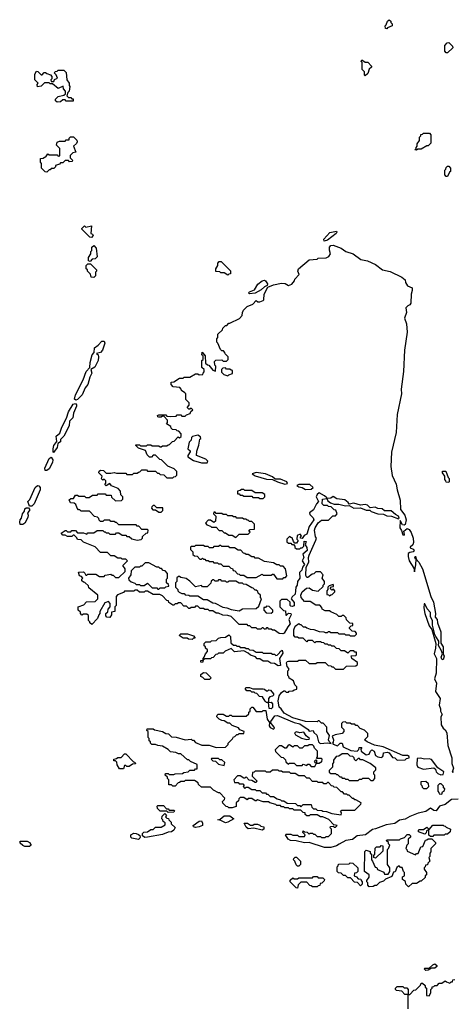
# Model space of a CAD drawing. Extents: x 2776963 to 2884430, y 684484 to 829250.
# Tile 93 of 256: x 2858469 to 2862255, y 761175 to 769770. Entities that reach past the tile are written whole.
import ezdxf

# ---------------------------------------------------------------- set-up
doc = ezdxf.new("R2010")
doc.units = 0

msp = doc.modelspace()

# ---------------------------------------------------------------- linework, layer by layer
at = {"layer": '0CON20XD'}
for points in [[(2861675, 769690), (2861661.7, 769691.7), (2861660, 769715), (2861670, 769725), (2861681.7, 769758.3), (2861695, 769770), (2861708.3, 769758.3), (2861710, 769745), (2861720, 769735), (2861720, 769715), (2861681.7, 769698.3), (2861675, 769690)], [(2862205, 769480), (2862191.7, 769481.7), (2862180, 769495), (2862180, 769545), (2862201.7, 769568.3), (2862215, 769570), (2862248.3, 769538.3), (2862250, 769525), (2862205, 769480)], [(2861485, 769280), (2861480, 769285), (2861480, 769315), (2861460, 769335), (2861460, 769395), (2861450, 769405), (2861455, 769420), (2861485, 769400), (2861508.3, 769398.3), (2861540, 769365), (2861540, 769355), (2861521.7, 769338.3), (2861508.3, 769301.7), (2861485, 769280)], [(2858795, 769050), (2858781.7, 769061.7), (2858780, 769075), (2858805, 769100), (2858855, 769110), (2858868.3, 769121.7), (2858870, 769145), (2858850, 769165), (2858848.3, 769188.3), (2858805, 769170), (2858755, 769210), (2858735, 769210), (2858725, 769220), (2858685, 769220), (2858655, 769190), (2858623, 769183), (2858620, 769205), (2858630, 769215), (2858600, 769245), (2858600, 769295), (2858615, 769320), (2858628.3, 769318.3), (2858655, 769290), (2858665, 769290), (2858681.7, 769308.3), (2858695, 769310), (2858705, 769300), (2858738.3, 769288.3), (2858750, 769275), (2858750, 769255), (2858740, 769245), (2858745, 769230), (2858768.3, 769231.7), (2858771.7, 769248.3), (2858800, 769260), (2858788.3, 769288.3), (2858770, 769305), (2858781.7, 769318.3), (2858795, 769320), (2858805, 769330), (2858855, 769330), (2858875, 769310), (2858880, 769245), (2858900, 769215), (2858900, 769195), (2858906.2, 769186.2), (2858900, 769145), (2858890, 769135), (2858880, 769105), (2858895, 769090), (2858915, 769090), (2858925, 769080), (2858935, 769080), (2858936.7, 769065), (2858935, 769060), (2858875, 769060), (2858865, 769070), (2858845, 769070), (2858825, 769052.5), (2858795, 769050)], [(2861935, 768630), (2861920, 768635), (2861930, 768645), (2861930, 768655), (2861940, 768665), (2861940, 768685), (2861960, 768715), (2861960, 768745), (2861970, 768755), (2861971.7, 768768.3), (2861985, 768770), (2861995, 768780), (2862048.3, 768778.3), (2862060, 768765), (2862058.3, 768691.7), (2862035, 768670), (2862025, 768670), (2861975, 768640), (2861945, 768640), (2861935, 768630)], [(2858705, 768440), (2858691.7, 768441.7), (2858660, 768475), (2858660, 768515), (2858650, 768525), (2858651.7, 768558.3), (2858675, 768560), (2858685, 768570), (2858698.3, 768571.7), (2858715, 768600), (2858725, 768590), (2858795, 768590), (2858805, 768580), (2858818.3, 768581.7), (2858820, 768645), (2858790, 768675), (2858795, 768700), (2858815, 768710), (2858865, 768710), (2858875, 768720), (2858900, 768720), (2858900, 768735), (2858911.7, 768748.3), (2858938.3, 768748.3), (2858968.3, 768718.3), (2858970, 768705), (2858965, 768690), (2858940, 768665), (2858960, 768615), (2858931.7, 768608.3), (2858910, 768585), (2858910, 768565), (2858930, 768545), (2858928.3, 768531.7), (2858905, 768530), (2858895, 768540), (2858865, 768540), (2858845, 768520), (2858825, 768520), (2858815, 768510), (2858781.7, 768498.3), (2858780, 768485), (2858768.3, 768471.7), (2858745, 768470), (2858735, 768460), (2858725, 768460), (2858705, 768440)], [(2862205, 768400), (2862191.7, 768401.7), (2862180, 768415), (2862180, 768455), (2862190, 768465), (2862191.7, 768478.3), (2862205, 768490), (2862215, 768490), (2862230, 768475), (2862230, 768445), (2862221.7, 768438.3), (2862205, 768400)], [(2859095, 767870), (2859081.7, 767871.7), (2859011.7, 767941.7), (2859011.7, 767948.3), (2859035, 767970), (2859045, 767960), (2859095, 767970), (2859090, 767905), (2859105, 767897.5), (2859110, 767885), (2859095, 767870)], [(2861126.4, 767836.4), (2861124.2, 767854.2), (2861176.8, 767913.2), (2861235, 767922.5), (2861238.8, 767915), (2861231.2, 767905), (2861155, 767844.5), (2861126.4, 767836.4)], [(2860875.7, 764785), (2860874, 764755), (2860848.3, 764731.7), (2860840, 764715), (2860865, 764682.5), (2860865, 764654.2), (2860847.5, 764647.5), (2860835, 764650), (2860830, 764655), (2860830, 764685), (2860805, 764710), (2860755, 764710), (2860740, 764695), (2860740, 764645), (2860771.7, 764611.7), (2860788.3, 764608.3), (2860791.7, 764571.7), (2860798.3, 764571.7), (2860815, 764590), (2860835, 764586.2), (2860838.8, 764575), (2860817.5, 764535), (2860829.2, 764495), (2860808.9, 764471.1), (2860777.5, 764415), (2860765, 764410), (2860735, 764412.5), (2860695, 764440), (2860675, 764440), (2860665, 764450), (2860645, 764450), (2860635, 764460), (2860625, 764460), (2860615, 764450), (2860605, 764450), (2860595, 764460), (2860585, 764460), (2860575, 764450), (2860545, 764450), (2860535, 764460), (2860495, 764460), (2860478.3, 764478.3), (2860465, 764480), (2860455, 764490), (2860385, 764490), (2860315, 764560), (2860285, 764570), (2860243, 764573), (2860205, 764590), (2860185, 764590), (2860155, 764610), (2860125, 764610), (2860115, 764620), (2860085, 764620), (2860075, 764630), (2860045, 764630), (2860025, 764650), (2860005, 764650), (2859995, 764640), (2859965, 764640), (2859955, 764630), (2859945, 764630), (2859925, 764650), (2859901.7, 764651.7), (2859875, 764680), (2859855, 764680), (2859845, 764670), (2859825, 764670), (2859815, 764660), (2859805, 764660), (2859771.7, 764681.7), (2859768.3, 764698.3), (2859755, 764700), (2859715, 764740), (2859691.7, 764751.7), (2859633.6, 764753.6), (2859585, 764780), (2859565, 764780), (2859555, 764772.5), (2859515, 764772.5), (2859495, 764790), (2859475, 764790), (2859465, 764780), (2859385, 764780), (2859375, 764770), (2859321.7, 764748.3), (2859310, 764735), (2859310, 764655), (2859300, 764645), (2859300, 764605), (2859271.7, 764598.3), (2859270, 764575), (2859255, 764552.5), (2859230, 764555), (2859220, 764565), (2859220, 764585), (2859238.3, 764601.7), (2859240, 764625), (2859260, 764645), (2859260, 764675), (2859245, 764690), (2859211.7, 764678.3), (2859170, 764605), (2859170, 764585), (2859160, 764575), (2859148.3, 764541.7), (2859098.3, 764491.7), (2859080, 764505), (2859080, 764515), (2859070, 764525), (2859068.3, 764568.3), (2859055, 764580), (2859025, 764580), (2859011.7, 764571.7), (2859000, 764585), (2858998.3, 764598.3), (2858980, 764615), (2858980, 764645), (2859028.3, 764661.7), (2859053, 764687), (2859128.3, 764691.7), (2859150, 764715), (2859150, 764745), (2859071.7, 764811.7), (2859068.3, 764828.3), (2859038.3, 764858.3), (2859025, 764860), (2859011.7, 764871.7), (2859010, 764885), (2859020, 764895), (2859008.3, 764908.3), (2858990, 764915), (2858981.7, 764948.3), (2859025, 764950), (2859038.3, 764938.3), (2859045, 764920), (2859055, 764920), (2859065, 764930), (2859135, 764930), (2859165, 764910), (2859205, 764910), (2859215, 764920), (2859265, 764930), (2859275, 764920), (2859285, 764920), (2859305, 764900), (2859335, 764900), (2859388.3, 764951.7), (2859390, 764975), (2859370, 765005), (2859410, 765045), (2859395, 765060), (2859365, 765060), (2859355, 765070), (2859325, 765070), (2859295, 765090), (2859265, 765090), (2859235, 765120), (2859175, 765120), (2859128.3, 765168.3), (2859025, 765210), (2859005, 765230), (2858975, 765232.5), (2858968.3, 765248.3), (2858945, 765270), (2858935, 765270), (2858925, 765260), (2858885, 765260), (2858865, 765270), (2858845, 765270), (2858831.7, 765288.3), (2858865, 765310), (2858875, 765310), (2858885, 765300), (2858915, 765300), (2858925, 765310), (2858955, 765310), (2858975, 765290), (2859025, 765290), (2859055, 765280), (2859065, 765290), (2859115, 765290), (2859145, 765310), (2859195, 765310), (2859205, 765300), (2859215, 765300), (2859225, 765290), (2859245, 765290), (2859255, 765280), (2859305, 765280), (2859315, 765290), (2859335, 765290), (2859365, 765270), (2859395, 765270), (2859405, 765260), (2859425, 765260), (2859448.3, 765238.3), (2859495, 765227.5), (2859528.3, 765231.7), (2859540, 765245), (2859541.7, 765258.3), (2859571.7, 765288.3), (2859588.3, 765291.7), (2859590, 765315), (2859585, 765320), (2859535, 765320), (2859508.3, 765348.3), (2859495, 765350), (2859485, 765360), (2859335, 765360), (2859315, 765380), (2859305, 765380), (2859295, 765390), (2859265, 765390), (2859255, 765400), (2859205, 765400), (2859195, 765390), (2859175, 765390), (2859161.7, 765401.7), (2859160, 765415), (2859148.3, 765428.3), (2859121.7, 765431.7), (2859078.3, 765478.3), (2859005, 765480), (2858995, 765490), (2858981.7, 765491.7), (2858970, 765505), (2858958.3, 765538.3), (2858945, 765550), (2858911.7, 765551.7), (2858901.7, 765578.3), (2858915, 765590), (2858938.3, 765591.7), (2858955, 765620), (2858975, 765620), (2858985, 765610), (2859035, 765610), (2859045, 765600), (2859075, 765600), (2859105, 765620), (2859145, 765620), (2859155, 765630), (2859215, 765630), (2859225, 765620), (2859268.3, 765618.3), (2859271.7, 765601.7), (2859305, 765570), (2859358.3, 765571.7), (2859370, 765585), (2859370, 765605), (2859351.7, 765621.7), (2859350, 765655), (2859328.3, 765678.3), (2859271.7, 765701.7), (2859255, 765720), (2859225, 765700), (2859211.7, 765711.7), (2859220, 765725), (2859220, 765745), (2859205, 765760), (2859195, 765750), (2859181.7, 765761.7), (2859190, 765785), (2859160, 765815), (2859161.7, 765828.3), (2859175, 765837.5), (2859200, 765835), (2859225, 765810), (2859265, 765810), (2859295, 765817.5), (2859315, 765810), (2859395, 765810), (2859405, 765800), (2859455, 765800), (2859465, 765810), (2859495, 765810), (2859505, 765820), (2859518.3, 765821.7), (2859535, 765840), (2859575, 765840), (2859585, 765830), (2859655, 765830), (2859671.7, 765811.7), (2859685, 765810), (2859695, 765800), (2859728.3, 765798.3), (2859755, 765770), (2859805, 765770), (2859815, 765780), (2859828.3, 765781.7), (2859840, 765795), (2859840, 765825), (2859818.3, 765848.3), (2859761.7, 765871.7), (2859708.3, 765928.3), (2859691.7, 765931.7), (2859655, 765970), (2859635, 765970), (2859618.3, 765951.7), (2859601.7, 765951.7), (2859581.7, 765971.7), (2859568.3, 766008.3), (2859505, 766030), (2859480, 766055), (2859485, 766060), (2859515, 766060), (2859525, 766050), (2859575, 766050), (2859585, 766060), (2859615, 766060), (2859625, 766050), (2859685, 766050), (2859695, 766040), (2859705, 766040), (2859715, 766050), (2859755, 766050), (2859765, 766060), (2859778.3, 766061.7), (2859801.7, 766088.3), (2859818.3, 766091.7), (2859851.7, 766128.3), (2859865, 766120), (2859878.3, 766131.7), (2859880, 766155), (2859858.3, 766178.3), (2859845, 766180), (2859835, 766190), (2859801.7, 766191.7), (2859790, 766205), (2859788.3, 766218.3), (2859751.7, 766241.7), (2859760, 766255), (2859760, 766275), (2859728.3, 766308.3), (2859715, 766310), (2859705, 766300), (2859685, 766300), (2859673.6, 766303.6), (2859672.5, 766315), (2859685, 766320), (2859745, 766320), (2859755, 766310), (2859785, 766307.5), (2859835, 766310), (2859845, 766320), (2859875, 766320), (2859885, 766310), (2859915, 766310), (2859925, 766320), (2859958.3, 766331.7), (2859961.7, 766348.3), (2859980, 766365), (2859965, 766380), (2859955, 766370), (2859945, 766370), (2859930, 766385), (2859950, 766405), (2859950, 766425), (2859920, 766455), (2859920, 766505), (2859911.7, 766511.7), (2859881.7, 766531.7), (2859880, 766545), (2859868.3, 766558.3), (2859810, 766565), (2859790, 766585), (2859790, 766605), (2859815, 766610), (2859865, 766640), (2859895, 766640), (2859905, 766650), (2859955, 766650), (2860005, 766680), (2860025, 766680), (2860035, 766670), (2860068.3, 766671.7), (2860070, 766685), (2860080, 766695), (2860080, 766715), (2860060, 766735), (2860060, 766795), (2860070, 766805), (2860070, 766835), (2860060, 766845), (2860062.5, 766867.5), (2860087.5, 766835), (2860091.7, 766771.7), (2860107.5, 766757.5), (2860120, 766755), (2860155, 766710), (2860178.3, 766701.7), (2860180, 766745), (2860173, 766753), (2860170, 766785), (2860181.7, 766798.3), (2860235, 766800), (2860245, 766790), (2860275, 766790), (2860290, 766805), (2860288.3, 766828.3), (2860261.7, 766851.7), (2860260, 766865), (2860248.3, 766878.3), (2860235, 766880), (2860221.7, 766891.7), (2860200, 766945), (2860190, 766955), (2860190, 766985), (2860200, 766995), (2860200, 767025), (2860238.3, 767061.7), (2860241.7, 767078.3), (2860265, 767100), (2860278.3, 767101.7), (2860295, 767120), (2860305, 767120), (2860388.3, 767161.7), (2860412.5, 767187.5), (2860413.8, 767215), (2860423.3, 767235), (2860455, 767266.2), (2860503.6, 767286.4), (2860535, 767317.5), (2860548.3, 767308.3), (2860565, 767307.5), (2860595, 767320), (2860600, 767325), (2860603.3, 767375), (2860636.2, 767433.8), (2860685, 767455.7), (2860755, 767470), (2860787, 767467), (2860815, 767450), (2860845, 767460), (2860868.3, 767491.7), (2860870, 767505), (2860910, 767545), (2860897.5, 767575), (2860903.8, 767595), (2860996, 767674), (2861065, 767680), (2861075, 767687.5), (2861145, 767690), (2861168.3, 767701.7), (2861182.5, 767725), (2861173, 767757), (2861174, 767785), (2861185, 767798), (2861205, 767801.4), (2861275, 767774.2), (2861315.6, 767745.6), (2861379.2, 767725), (2861447, 767677), (2861505, 767665.4), (2861575, 767632), (2861636.4, 767586.4), (2861705, 767572.5), (2861805, 767523.3), (2861835, 767500), (2861836.7, 767475), (2861856, 767446), (2861895, 767430), (2861895.7, 767405), (2861885.8, 767375), (2861884.2, 767295.8), (2861875, 767280), (2861857.5, 767272.5), (2861840, 767255), (2861847.5, 767215), (2861827.5, 767165), (2861846.7, 767115), (2861852, 767042), (2861828.1, 766885), (2861819.1, 766699.1), (2861800.5, 766545), (2861802.5, 766505), (2861765.4, 766325), (2861755.5, 766165), (2861716.4, 765995), (2861710.2, 765870.2), (2861720.5, 765790.5), (2861755.3, 765715.3), (2861763.5, 765665), (2861790.4, 765575), (2861794.2, 765495), (2861830.6, 765445), (2861844.4, 765405), (2861835.8, 765364.2), (2861825, 765357.5), (2861810.7, 765360.7), (2861791.7, 765398.3), (2861786.7, 765335), (2861801.7, 765311.7), (2861815, 765272.5), (2861825, 765270), (2861830, 765275), (2861822.5, 765305), (2861850.8, 765329.2), (2861870.7, 765320.7), (2861885.9, 765294.1)], [(2859085, 767660), (2859070, 767665), (2859070, 767695), (2859090, 767725), (2859090, 767745), (2859100, 767755), (2859100, 767785), (2859115, 767800), (2859136.7, 767775), (2859145, 767700), (2859126.7, 767683.3), (2859101.7, 767678.3), (2859085, 767660)], [(2859115, 767520), (2859091.7, 767521.7), (2859088.3, 767548.3), (2859060, 767575), (2859060, 767585), (2859050, 767595), (2859050, 767625), (2859065, 767640), (2859088.3, 767638.3), (2859140, 767585), (2859140, 767575), (2859130, 767565), (2859130, 767535), (2859115, 767520)], [(2860285, 767540), (2860255, 767560), (2860225, 767560), (2860215, 767570), (2860181.7, 767571.7), (2860180, 767595), (2860200, 767625), (2860200, 767645), (2860211.7, 767658.3), (2860228.3, 767658.3), (2860308.3, 767578.3), (2860308.3, 767551.7), (2860295, 767550), (2860285, 767540)], [(2860475, 767376.7), (2860466.7, 767385), (2860474.2, 767395), (2860518.6, 767411.4), (2860547.9, 767462.1), (2860585, 767490.5), (2860605, 767495.5), (2860615, 767490), (2860632, 767465), (2860629.3, 767450.7), (2860605, 767438.8), (2860578.3, 767411.7), (2860525, 767384), (2860475, 767376.7)], [(2858958.3, 766448.3), (2858948.3, 766458.3), (2858956, 766494), (2859023.3, 766625), (2859050.5, 766699.5), (2859080, 766735), (2859083, 766777), (2859102.5, 766845), (2859120, 766865), (2859122.5, 766905), (2859155, 766927.5), (2859185, 766964), (2859205, 766964.3), (2859213.3, 766945), (2859192.2, 766885), (2859175, 766865.8), (2859140, 766855), (2859153.6, 766843.6), (2859158.3, 766828.3), (2859155.4, 766795), (2859125, 766735.8), (2859090, 766715), (2859098.8, 766685), (2859081.3, 766648.7), (2859063.3, 766585), (2859040.5, 766555), (2859015, 766494.3), (2858975, 766453.8), (2858958.3, 766448.3)], [(2860285, 766660), (2860295, 766670), (2860328.3, 766681.7), (2860328.3, 766708.3), (2860315, 766710), (2860305, 766720), (2860275, 766720), (2860265, 766730), (2860241.7, 766728.3), (2860230, 766715), (2860231.7, 766691.7), (2860251.7, 766671.7), (2860285, 766660)], [(2858765, 765992.5), (2858760, 765995), (2858760, 766025), (2858766.1, 766053.9), (2858793, 766087), (2858787.5, 766135), (2858820.7, 766159.3), (2858836.8, 766213.2), (2858877.7, 766292.3), (2858894.1, 766345.9), (2858935, 766412.5), (2858955, 766420), (2858965, 766407.5), (2858965.5, 766395), (2858939.5, 766335), (2858931.8, 766295), (2858903.3, 766266.7), (2858899.6, 766225), (2858855.3, 766134.7), (2858825.8, 766105), (2858825, 766084), (2858800.7, 766069.3), (2858795.8, 766035), (2858765, 765992.5)], [(2860055, 765901.2), (2860105, 765902.5), (2860112.5, 765915), (2860094.1, 765934.1), (2860013.3, 765965), (2860014.3, 766004.3), (2860033.3, 766055), (2860043, 766107), (2860050, 766115), (2860048.3, 766128.3), (2860025, 766142.5), (2859977.5, 766132.5), (2859967.5, 766122.5), (2859965, 766100), (2859947.5, 766082.5), (2859937.5, 766025), (2859957.5, 766005), (2859957, 765997), (2859936.2, 765965), (2859936.2, 765955), (2859985, 765921.2), (2860055, 765901.2)], [(2858705, 765834.3), (2858692.5, 765835), (2858688, 765855), (2858725, 765940), (2858745, 765950), (2858757.9, 765927.9), (2858754.5, 765905), (2858725, 765849.2), (2858705, 765834.3)], [(2862215, 765730), (2862191.7, 765731.7), (2862190, 765745), (2862180, 765755), (2862180, 765785), (2862160, 765815), (2862161.7, 765828.3), (2862188.3, 765828.3), (2862210, 765775), (2862220, 765765), (2862220, 765735), (2862215, 765730)], [(2860785, 765714), (2860808.3, 765721.7), (2860802.5, 765735), (2860745, 765758.8), (2860698.3, 765758.3), (2860675, 765780), (2860616.4, 765806.4), (2860535, 765816.2), (2860500, 765805), (2860525, 765786.7), (2860625, 765758.8), (2860677, 765757), (2860720, 765735), (2860785, 765714)], [(2858553.6, 765523.6), (2858540, 765565), (2858558.3, 765581.7), (2858604, 765685), (2858625, 765704), (2858635, 765702), (2858647.5, 765685), (2858647.3, 765665), (2858594.3, 765545), (2858575, 765524.4), (2858553.6, 765523.6)], [(2860595, 765590), (2860610, 765605), (2860610, 765625), (2860585, 765640), (2860525, 765640), (2860495, 765660), (2860435, 765660), (2860425, 765670), (2860405, 765670), (2860395, 765660), (2860370, 765655), (2860371.7, 765631.7), (2860385, 765630), (2860395, 765620), (2860415, 765620), (2860425, 765610), (2860495, 765610), (2860505, 765600), (2860555, 765600), (2860565, 765590), (2860595, 765590)], [(2860965, 765670), (2861015, 765672.5), (2861030, 765685), (2861001.7, 765711.7), (2860905, 765712.5), (2860890, 765705), (2860905, 765692.5), (2860935, 765687.5), (2860965, 765670)], [(2861185, 762544.3), (2861130, 762545), (2860995, 762587.5), (2860955, 762583.1), (2860883, 762603), (2860832.5, 762605), (2860812, 762615), (2860790, 762655), (2860795, 762660), (2860835, 762660), (2860855, 762652.5), (2860895, 762650), (2860905, 762640), (2860955, 762640), (2860960, 762655), (2860940, 762675), (2860945, 762690), (2860955, 762680), (2860978.3, 762678.3), (2860995, 762660), (2861005, 762670), (2861025, 762670), (2861035, 762660), (2861045, 762660), (2861065, 762640), (2861095, 762640), (2861105, 762630), (2861135, 762630), (2861145, 762640), (2861165, 762640), (2861190, 762665), (2861190, 762705), (2861180, 762715), (2861181.7, 762728.3), (2861205, 762730), (2861215, 762720), (2861225, 762720), (2861240, 762735), (2861211.7, 762741.7), (2861168.3, 762788.3), (2861115, 762810), (2861095, 762810), (2861065, 762830), (2861005, 762830), (2860995, 762820), (2860975, 762820), (2860961.7, 762831.7), (2860960, 762845), (2860945, 762850), (2860925, 762870), (2860865, 762870), (2860855, 762880), (2860825, 762880), (2860815, 762890), (2860785, 762890), (2860775, 762900), (2860755, 762900), (2860745, 762910), (2860715, 762910), (2860705, 762920), (2860653, 762933), (2860641.7, 762941.7), (2860595, 762942.5), (2860545, 762960), (2860535, 762950), (2860525, 762950), (2860495, 762970), (2860465, 762970), (2860455, 762960), (2860425, 762980), (2860395, 762980), (2860381.7, 762968.3), (2860378.3, 762951.7), (2860360, 762935), (2860358.3, 762901.7), (2860325, 762890), (2860295, 762890), (2860285, 762900), (2860271.7, 762901.7), (2860241.7, 762931.7), (2860240, 762945), (2860258.3, 762961.7), (2860260, 762975), (2860215, 763020), (2860205, 763020), (2860160, 763045), (2860135, 763070), (2860055, 763070), (2860030, 763095), (2860028.3, 763108.3), (2859995, 763130), (2859915, 763130), (2859905, 763120), (2859875, 763120), (2859865, 763110), (2859851.7, 763108.3), (2859825, 763080), (2859805, 763080), (2859795, 763090), (2859771.7, 763091.7), (2859770, 763135), (2859760, 763145), (2859758.3, 763158.3), (2859740, 763175), (2859741.7, 763188.3), (2859765, 763190), (2859775, 763180), (2859815, 763180), (2859825, 763187.5), (2859891.7, 763188.3), (2859903, 763197), (2859940, 763205), (2859955, 763220), (2859995, 763220), (2860005, 763230), (2860018.3, 763231.7), (2860018.3, 763268.3), (2859960, 763295), (2859945, 763310), (2859935, 763310), (2859875, 763360), (2859855, 763360), (2859831.7, 763371.7), (2859785, 763380), (2859765, 763400), (2859715, 763427.5), (2859673.6, 763433.6), (2859655, 763442.5), (2859621.7, 763441.7), (2859610, 763455), (2859610, 763465), (2859600, 763475), (2859600, 763495), (2859590, 763505), (2859590, 763555), (2859580, 763565), (2859581.7, 763578.3), (2859635, 763580), (2859645, 763570), (2859716.4, 763556.4), (2859745, 763540), (2859767, 763537), (2859795, 763510), (2859836.4, 763506.4), (2859915, 763482.5), (2859965, 763490), (2859975, 763480), (2859985, 763480), (2860005, 763460), (2860058.3, 763438.3), (2860123, 763437), (2860185, 763417.5), (2860265, 763420), (2860288.3, 763441.7), (2860290, 763455), (2860328.3, 763491.7), (2860335, 763510), (2860348.3, 763511.7), (2860365, 763530), (2860375, 763530), (2860385, 763540), (2860425, 763540), (2860430, 763555), (2860391.7, 763571.7), (2860378.3, 763588.3), (2860325, 763610), (2860305, 763630), (2860285, 763630), (2860255, 763650), (2860233, 763653), (2860210, 763665), (2860190, 763685), (2860191.7, 763698.3), (2860203, 763707), (2860245, 763707.5), (2860275, 763690), (2860295, 763690), (2860305, 763700), (2860315, 763700), (2860325, 763690), (2860445, 763690), (2860468.3, 763711.7), (2860470, 763725), (2860480, 763735), (2860480, 763755), (2860495, 763770), (2860505, 763770), (2860535, 763730), (2860585, 763730), (2860595, 763740), (2860618.3, 763738.3), (2860630, 763665), (2860650, 763635), (2860646, 763605), (2860655, 763592.5), (2860685, 763577.5), (2860692.5, 763585), (2860690, 763595), (2860660, 763635), (2860662.5, 763645), (2860695.8, 763694.2), (2860720, 763695), (2860865, 763635.8), (2860915, 763622.5), (2860987.5, 763575), (2860995, 763560), (2861030, 763565), (2861037.5, 763547.5), (2861064.2, 763524.2), (2861077, 763467), (2861091.7, 763451.7), (2861156.4, 763456.4), (2861188.3, 763451.7), (2861170, 763470), (2861166.2, 763485), (2861172.5, 763522.5), (2861150, 763555), (2861150, 763595), (2861118.3, 763628.3), (2861105, 763630), (2861085, 763650), (2861075, 763650), (2861065, 763640), (2860965.7, 763644.3), (2860855, 763675.8), (2860776.7, 763715), (2860753.3, 763753.3), (2860735, 763770), (2860726.2, 763825), (2860735, 763867.5), (2860755, 763897.5), (2860775, 763910), (2860785, 763910), (2860795, 763900), (2860815, 763900), (2860823, 763907), (2860855, 763910), (2860865, 763920), (2860890, 763925), (2860890, 763945), (2860870, 763965), (2860858.3, 763998.3), (2860821.7, 764021.7), (2860820, 764035), (2860810, 764045), (2860810, 764085), (2860820, 764095), (2860820, 764105), (2860803, 764123), (2860797.5, 764155), (2860805, 764167.5), (2860815, 764170), (2860895, 764170), (2860905, 764180), (2860965, 764180), (2860995, 764150), (2861055, 764150), (2861065, 764160), (2861135, 764160), (2861161.7, 764131.7), (2861185, 764130), (2861195, 764120), (2861205, 764120), (2861225, 764100), (2861295, 764100), (2861322.5, 764127.5), (2861405, 764130), (2861418.3, 764141.7), (2861418.3, 764158.3), (2861370, 764195), (2861361.7, 764218.3), (2861405, 764220), (2861410, 764225), (2861408.3, 764248.3), (2861395, 764250), (2861385, 764260), (2861355, 764260), (2861335, 764240), (2861305, 764260), (2861275, 764260), (2861258.3, 764278.3), (2861235, 764280), (2861215, 764300), (2861195, 764300), (2861185, 764310), (2861165, 764310), (2861155, 764320), (2861135, 764320), (2861125, 764330), (2861103, 764333), (2861095, 764340), (2861055, 764340), (2861045, 764330), (2861025, 764350), (2860985, 764350), (2860975, 764340), (2860945, 764370), (2860905, 764370), (2860895, 764380), (2860875, 764380), (2860862.5, 764395), (2860863.8, 764445), (2860873.8, 764475), (2860905, 764500), (2860915, 764490), (2860925, 764490), (2860945, 764470), (2860965, 764470), (2860975, 764460), (2861005, 764450), (2861037, 764447), (2861085, 764430), (2861125, 764427.5), (2861135, 764420), (2861155, 764420), (2861165, 764430), (2861175, 764430), (2861185, 764420), (2861245, 764420), (2861255, 764410), (2861305, 764410), (2861315, 764400), (2861345, 764400), (2861355, 764390), (2861395, 764390), (2861410, 764405), (2861410, 764415), (2861398.3, 764428.3), (2861371.7, 764431.7), (2861350, 764455), (2861350, 764465), (2861361.7, 764478.3), (2861378.3, 764481.7), (2861378.3, 764498.3), (2861351.7, 764501.7), (2861321.7, 764531.7), (2861318.3, 764548.3), (2861298.3, 764568.3), (2861285, 764570), (2861275, 764560), (2861255, 764560), (2861238.3, 764578.3), (2861185, 764600), (2861175, 764610), (2861135, 764610), (2861110, 764625), (2861108.3, 764638.3), (2861088.3, 764658.3), (2861055, 764660), (2861005, 764690), (2860955, 764690), (2860926.7, 764725), (2860924.2, 764745), (2860934, 764775), (2860971.7, 764808.3), (2860995, 764810), (2861025, 764790), (2861075, 764780), (2861118.3, 764821.7), (2861120, 764835), (2861130, 764845), (2861130, 764865), (2861110, 764895), (2861120, 764925), (2861095, 764950), (2861055, 764950), (2861038.3, 764931.7), (2861021.7, 764928.3), (2860985, 764900), (2860975, 764900), (2860968.3, 764918.3), (2860969.3, 764990.7), (2860993.3, 765035), (2860991.2, 765075), (2860996.2, 765095), (2861053.6, 765226.4), (2861060, 765245), (2861052.5, 765255), (2861042, 765315), (2861048, 765335), (2861075, 765377.5), (2861105, 765400), (2861165, 765400), (2861201.7, 765438.3), (2861225, 765440), (2861240, 765455), (2861228.3, 765488.3), (2861215, 765490), (2861188.3, 765518.3), (2861165, 765520), (2861155, 765530), (2861125, 765530), (2861110, 765545), (2861112.5, 765585), (2861150, 765590), (2861150, 765595), (2861130, 765615), (2861085, 765640), (2861067.5, 765625), (2861057.5, 765605), (2861077.5, 765565), (2861060, 765545), (2861035, 765490), (2861000, 765465), (2861001.7, 765451.7), (2861032.7, 765422.7), (2861035.7, 765405), (2860996.2, 765345), (2860975, 765280), (2860951.7, 765268.3), (2860935, 765240), (2860920, 765245), (2860920, 765255), (2860930, 765265), (2860918.3, 765278.3), (2860891.7, 765268.3), (2860890, 765235), (2860900, 765225), (2860885, 765200), (2860871.7, 765201.7), (2860860, 765215), (2860848.3, 765248.3), (2860835, 765250), (2860825, 765260), (2860800, 765235), (2860801.7, 765211.7), (2860815, 765200), (2860835, 765200), (2860845, 765190), (2860858.3, 765188.3), (2860870, 765175), (2860871.7, 765161.7), (2860885, 765150), (2860915, 765150), (2860925, 765160), (2860935, 765160), (2860950, 765175), (2860951.7, 765218.3), (2860970, 765215), (2860960, 765185), (2860975, 765162.5), (2860978, 765135), (2860940, 765105), (2860948.8, 765075), (2860936.7, 765045), (2860956.7, 765013.3), (2860938.3, 764991.7), (2860933.3, 764965), (2860912.5, 764945), (2860914.3, 764895), (2860893.3, 764865), (2860890.8, 764835), (2860880, 764815), (2860875.7, 764785)], [(2861775, 765412.5), (2861782.5, 765417.5), (2861777.5, 765435), (2861749.5, 765449.5), (2861713.8, 765483.8), (2861655, 765482.5), (2861635, 765500), (2861595, 765503.3), (2861573.6, 765513.6), (2861528.3, 765508.3), (2861505, 765532.5), (2861485, 765536.7), (2861445, 765532.5), (2861385, 765550), (2861345, 765540), (2861336.7, 765555), (2861307.7, 765577.7), (2861238, 765588), (2861205, 765607.5), (2861185, 765593.3), (2861150, 765590), (2861160, 765570), (2861181.7, 765551.7), (2861215, 765540), (2861255, 765540), (2861315, 765527.5), (2861345, 765530), (2861387, 765507), (2861445, 765507.5), (2861495, 765487.5), (2861525, 765487.5), (2861536.7, 765476.7), (2861595, 765456.7), (2861645, 765453.3), (2861675, 765440), (2861715.8, 765435.8), (2861775, 765412.5)], [(2858473.3, 765363.3), (2858468.8, 765385), (2858473.8, 765405), (2858485, 765420), (2858493.9, 765456.1), (2858511.7, 765478.3), (2858515, 765500), (2858525, 765507.5), (2858545, 765507.5), (2858555, 765497.5), (2858555.8, 765485.8), (2858536.7, 765465), (2858543.1, 765445), (2858539.5, 765425), (2858512.9, 765375), (2858495, 765364.4), (2858473.3, 765363.3)], [(2859705, 765470), (2859720, 765485), (2859718.3, 765508.3), (2859665, 765510), (2859645, 765530), (2859635, 765530), (2859621.7, 765518.3), (2859620, 765505), (2859631.7, 765491.7), (2859655, 765490), (2859685, 765470), (2859705, 765470)], [(2860355, 765250), (2860385, 765280), (2860465, 765280), (2860480, 765295), (2860470, 765305), (2860481.7, 765318.3), (2860518.3, 765321.7), (2860520, 765365), (2860495, 765390), (2860475, 765390), (2860465, 765400), (2860455, 765400), (2860445, 765410), (2860425, 765410), (2860415, 765420), (2860365, 765420), (2860355, 765430), (2860335, 765430), (2860325, 765440), (2860285, 765440), (2860275, 765450), (2860245, 765450), (2860235, 765460), (2860185, 765460), (2860175, 765470), (2860165, 765470), (2860160, 765455), (2860180, 765435), (2860178.3, 765391.7), (2860165, 765380), (2860135, 765400), (2860115, 765400), (2860090, 765375), (2860101.7, 765361.7), (2860135, 765350), (2860145, 765340), (2860185, 765340), (2860211.7, 765311.7), (2860235, 765310), (2860255, 765290), (2860265, 765290), (2860295, 765270), (2860325, 765270), (2860355, 765250)], [(2861885.9, 765294.1), (2861903.6, 765245), (2861908.2, 765205), (2861902.9, 765187.1), (2861877.5, 765165), (2861878.3, 765158.3), (2861905, 765148), (2861912, 765135), (2861905, 765123.8), (2861875, 765120), (2861860.7, 765109.3), (2861860, 765085), (2861870, 765045), (2861911.7, 764981.7), (2861915, 764950), (2861927.5, 765012.5), (2861930, 765060), (2861925, 765060), (2861920, 765075), (2861925, 765086.2), (2861930, 765060), (2861954, 765035), (2861985.5, 764975), (2862059.4, 764735), (2862083.3, 764685), (2862100, 764585), (2862096.7, 764555), (2862113.8, 764535), (2862117.5, 764505), (2862145, 764426.7), (2862146.2, 764326.2), (2862165.5, 764295), (2862166.2, 764235), (2862175.5, 764215), (2862165, 764182.5), (2862155, 764187.5), (2862148.8, 764205), (2862160, 764235), (2862151.7, 764261.7), (2862123.6, 764313.6), (2862130, 764325), (2862127.5, 764345), (2862103.3, 764385), (2862093, 764403), (2862073.9, 764483.9), (2862073.3, 764525), (2862057, 764557), (2862055.9, 764595.9), (2862027.7, 764627.7), (2862005, 764670), (2862000, 764670), (2861996.2, 764635), (2862005.8, 764585), (2862045, 764477.5), (2862066.2, 764446.2), (2862101.2, 764325), (2862100.8, 764285), (2862087.8, 764235), (2862107.1, 764195), (2862105.5, 764065), (2862090, 764015), (2862106.8, 763976.8), (2862100.6, 763905), (2862141.4, 763845), (2862132.9, 763785), (2862143.8, 763755), (2862143.6, 763733.6), (2862156.7, 763705), (2862146.2, 763685), (2862147.5, 763615), (2862166.1, 763586.1), (2862185, 763572), (2862199.4, 763545), (2862208.6, 763435), (2862241.9, 763325), (2862243, 763277), (2862258, 763235), (2862245, 763202.5), (2862257.5, 763205)], [(2860765, 764890), (2860775, 764900), (2860788.3, 764901.7), (2860800, 764915), (2860790, 764975), (2860768.3, 764998.3), (2860745, 765000), (2860735, 765010), (2860715, 765010), (2860685, 765030), (2860605, 765040), (2860555, 765070), (2860525, 765070), (2860515, 765080), (2860495, 765080), (2860465, 765100), (2860445, 765100), (2860435, 765110), (2860421.7, 765111.7), (2860398.3, 765138.3), (2860375, 765140), (2860345, 765160), (2860305, 765160), (2860295, 765170), (2860235, 765170), (2860225, 765180), (2860215, 765180), (2860205, 765170), (2860165, 765170), (2860155, 765160), (2860125, 765160), (2860115, 765170), (2860085, 765170), (2860075, 765180), (2860005, 765180), (2859995, 765170), (2859965, 765170), (2859960, 765165), (2859960, 765145), (2859980, 765125), (2859981.7, 765101.7), (2859995, 765090), (2860018.3, 765088.3), (2860041.7, 765061.7), (2860055, 765060), (2860065, 765070), (2860075, 765060), (2860085, 765060), (2860095, 765050), (2860115, 765050), (2860125, 765040), (2860155, 765040), (2860165, 765030), (2860195, 765030), (2860205, 765020), (2860225, 765020), (2860245, 765000), (2860295, 765000), (2860311.7, 764981.7), (2860328.3, 764978.3), (2860331.7, 764961.7), (2860348.3, 764958.3), (2860371.7, 764931.7), (2860385, 764930), (2860395, 764920), (2860425, 764920), (2860455, 764900), (2860535, 764900), (2860585, 764930), (2860595, 764920), (2860665, 764920), (2860675, 764930), (2860685, 764930), (2860715, 764890), (2860765, 764890)], [(2859685, 764800), (2859695, 764810), (2859735, 764810), (2859745, 764820), (2859770, 764825), (2859768.3, 764838.3), (2859750, 764855), (2859750, 764885), (2859760, 764895), (2859760, 764935), (2859738.3, 764958.3), (2859721.7, 764961.7), (2859708.3, 764978.3), (2859695, 764980), (2859685, 764990), (2859665, 764990), (2859595, 765030), (2859565, 765030), (2859535, 765000), (2859525, 765000), (2859515, 764990), (2859475, 764990), (2859441.7, 764958.3), (2859440, 764925), (2859420, 764895), (2859421.7, 764881.7), (2859441.7, 764861.7), (2859475, 764850), (2859485, 764840), (2859515, 764840), (2859525, 764830), (2859555, 764830), (2859585, 764850), (2859625, 764810), (2859665, 764810), (2859675, 764800), (2859685, 764800)], [(2860385, 764610), (2860415, 764627.5), (2860535, 764630), (2860558.3, 764651.7), (2860580, 764715), (2860570, 764725), (2860570, 764745), (2860550, 764765), (2860548.3, 764778.3), (2860535, 764790), (2860525, 764790), (2860508.3, 764808.3), (2860495, 764810), (2860445, 764840), (2860423, 764843), (2860415, 764850), (2860385, 764850), (2860355, 764870), (2860295, 764870), (2860285, 764860), (2860275, 764860), (2860265, 764870), (2860235, 764870), (2860225, 764880), (2860205, 764880), (2860195, 764870), (2860175, 764870), (2860165, 764880), (2860155, 764880), (2860141.7, 764868.3), (2860138.3, 764851.7), (2860105, 764820), (2860065, 764820), (2860055, 764830), (2860005, 764820), (2859955, 764870), (2859921.7, 764891.7), (2859875, 764900), (2859865, 764910), (2859855, 764910), (2859841.7, 764898.3), (2859840, 764865), (2859830, 764855), (2859830, 764815), (2859850, 764795), (2859850, 764785), (2859861.7, 764771.7), (2859885, 764760), (2859905, 764760), (2859915, 764750), (2859947, 764747), (2859955, 764740), (2860025, 764740), (2860075, 764710), (2860105, 764710), (2860155, 764680), (2860177, 764677), (2860243, 764643), (2860277, 764637), (2860315, 764620), (2860385, 764610)], [(2861175, 764740), (2861185, 764750), (2861198.3, 764751.7), (2861220, 764775), (2861220, 764785), (2861208.3, 764798.3), (2861195, 764790), (2861180, 764805), (2861191.7, 764818.3), (2861208.3, 764821.7), (2861210, 764835), (2861205, 764840), (2861171.7, 764828.3), (2861160, 764815), (2861160, 764795), (2861150, 764785), (2861151.7, 764751.7), (2861165, 764750), (2861175, 764740)], [(2860665, 764590), (2860678.3, 764601.7), (2860680, 764615), (2860648.3, 764648.3), (2860625, 764650), (2860615, 764640), (2860601.7, 764638.3), (2860600, 764615), (2860621.7, 764591.7), (2860665, 764590)], [(2859975, 764360), (2859943, 764363), (2859931.7, 764371.7), (2859895, 764372.5), (2859860, 764395), (2859875, 764407.5), (2859935, 764407.5), (2859985, 764390), (2859998.3, 764378.3), (2859998.3, 764371.7), (2859985, 764370), (2859975, 764360)], [(2860725, 764130), (2860695, 764150), (2860663, 764153), (2860635, 764170), (2860595, 764170), (2860565, 764190), (2860541.7, 764191.7), (2860528.3, 764208.3), (2860483.3, 764223.3), (2860465, 764240), (2860425, 764260), (2860345, 764252.5), (2860315, 764280), (2860261.7, 764258.3), (2860245, 764240), (2860205, 764240), (2860195, 764230), (2860181.7, 764228.3), (2860158.3, 764201.7), (2860145, 764200), (2860135, 764190), (2860085, 764190), (2860070, 764180), (2860065, 764160), (2860051.7, 764161.7), (2860050, 764175), (2860070, 764180), (2860070, 764195), (2860080, 764205), (2860090, 764235), (2860110, 764255), (2860108.3, 764268.3), (2860090, 764285), (2860090, 764295), (2860080, 764305), (2860080, 764325), (2860095, 764340), (2860135, 764340), (2860145, 764347.5), (2860185, 764350), (2860205, 764370), (2860225, 764377.5), (2860265, 764380), (2860295, 764400), (2860310, 764385), (2860311.7, 764331.7), (2860335, 764310), (2860355, 764310), (2860365, 764300), (2860385, 764300), (2860395, 764290), (2860435, 764290), (2860445, 764280), (2860465, 764280), (2860475, 764270), (2860507, 764267), (2860535, 764250), (2860585, 764250), (2860595, 764240), (2860665, 764240), (2860675, 764230), (2860695, 764230), (2860705, 764220), (2860718.3, 764221.7), (2860738.3, 764241.7), (2860742.5, 764255), (2860760, 764265), (2860765, 764240), (2860737, 764193), (2860745, 764132.5), (2860725, 764130)], [(2860125, 764010), (2860085, 764010), (2860068.3, 764028.3), (2860050, 764035), (2860050, 764055), (2860075, 764070), (2860098.3, 764068.3), (2860140, 764025), (2860125, 764010)], [(2860665, 763754), (2860648.3, 763758.3), (2860640, 763810), (2860625, 763810), (2860611.7, 763821.7), (2860588.3, 763858.3), (2860561.7, 763861.7), (2860538.3, 763888.3), (2860525, 763890), (2860515, 763900), (2860495, 763900), (2860485, 763910), (2860451.7, 763911.7), (2860440, 763925), (2860440, 763935), (2860445, 763940), (2860475, 763940), (2860505, 763930), (2860595, 763930), (2860607, 763927), (2860625, 763910), (2860635, 763910), (2860645, 763920), (2860658.3, 763918.3), (2860685.8, 763884.2), (2860685.6, 763874.4), (2860676.7, 763865), (2860651.7, 763858.3), (2860640, 763845), (2860640, 763810), (2860665, 763812.5), (2860676.9, 763796.9), (2860675.6, 763765), (2860665, 763754)], [(2861765, 763306.7), (2861835, 763310), (2861845, 763320), (2861870, 763325), (2861868.3, 763338.3), (2861855, 763347.5), (2861815, 763346.7), (2861641.7, 763421.7), (2861565.9, 763435.9), (2861502.5, 763465), (2861480, 763485), (2861508.3, 763511.7), (2861508.3, 763538.3), (2861478.3, 763568.3), (2861441.7, 763581.7), (2861418.3, 763608.3), (2861405, 763610), (2861395, 763620), (2861365, 763620), (2861355, 763630), (2861325, 763630), (2861315, 763640), (2861291.7, 763638.3), (2861280, 763625), (2861280, 763595), (2861300, 763575), (2861300, 763555), (2861285, 763540), (2861222, 763528), (2861197.5, 763515), (2861208, 763485), (2861206.4, 763463.6), (2861200, 763455), (2861207, 763447), (2861245, 763432), (2861266.4, 763453.6), (2861285, 763455.8), (2861292.9, 763422.9), (2861359.2, 763389.2), (2861414.3, 763385.7), (2861430.7, 763399.3), (2861434.4, 763415.6), (2861455, 763416), (2861448.3, 763401.7), (2861450, 763385), (2861495, 763352.5), (2861521.7, 763358.3), (2861531.2, 763385), (2861545, 763395.7), (2861563.3, 763385), (2861575.8, 763345.8), (2861595, 763333.8), (2861625, 763328.8), (2861636.1, 763333.9), (2861643.3, 763345), (2861645, 763370), (2861676, 763376), (2861695, 763370), (2861725, 763330), (2861745, 763326.7), (2861765, 763306.7)], [(2860975, 763487.5), (2860995, 763490), (2861000, 763495), (2860969.1, 763519.1), (2860949.5, 763549.5), (2860915, 763544.4), (2860885, 763554), (2860868.8, 763545), (2860878.3, 763528.3), (2860928.6, 763498.6), (2860975, 763487.5)], [(2861045, 763250), (2861060, 763280), (2861051.7, 763281.7), (2861041.7, 763298.3), (2861055, 763310), (2861060, 763305), (2861060, 763280), (2861085, 763280), (2861095, 763290), (2861108.3, 763291.7), (2861110, 763315), (2861105, 763320), (2861061.7, 763321.7), (2861070, 763335), (2861070, 763385), (2861041.7, 763411.7), (2861038.3, 763428.3), (2861025, 763440), (2860995, 763440), (2860985, 763430), (2860955, 763430), (2860935, 763410), (2860915, 763410), (2860895, 763430), (2860865, 763430), (2860855, 763420), (2860825, 763440), (2860811.7, 763438.3), (2860795, 763410), (2860785, 763410), (2860755, 763430), (2860735, 763430), (2860700, 763395), (2860701.7, 763381.7), (2860751.7, 763331.7), (2860768.3, 763328.3), (2860788.3, 763308.3), (2860791.7, 763291.7), (2860815, 763270), (2860825, 763280), (2860865, 763280), (2860885, 763260), (2860935, 763260), (2860945, 763270), (2860975, 763260), (2860985, 763270), (2860995, 763270), (2861015, 763250), (2861045, 763250)], [(2859375, 763230), (2859341.7, 763231.7), (2859320, 763265), (2859318.3, 763288.3), (2859305, 763300), (2859291.7, 763301.7), (2859290, 763315), (2859315, 763320), (2859325, 763330), (2859355, 763330), (2859385, 763360), (2859395, 763360), (2859461.7, 763291.7), (2859475, 763290), (2859480, 763275), (2859455, 763270), (2859425, 763250), (2859405, 763250), (2859395, 763260), (2859385, 763260), (2859375, 763230)], [(2861555, 763130), (2861570, 763145), (2861570, 763175), (2861560, 763185), (2861560, 763205), (2861578.3, 763221.7), (2861578.3, 763238.3), (2861528.3, 763278.3), (2861465, 763310), (2861445, 763310), (2861435, 763320), (2861425, 763320), (2861405, 763300), (2861391.7, 763311.7), (2861390, 763325), (2861378.3, 763338.3), (2861355, 763340), (2861335, 763360), (2861285, 763360), (2861255, 763340), (2861231.7, 763338.3), (2861210, 763305), (2861210, 763285), (2861200, 763275), (2861200, 763245), (2861170, 763215), (2861171.7, 763201.7), (2861185, 763190), (2861225, 763190), (2861235, 763180), (2861245, 763180), (2861265, 763160), (2861275, 763160), (2861285, 763150), (2861305, 763150), (2861315, 763140), (2861335, 763140), (2861345, 763130), (2861425, 763130), (2861435, 763140), (2861455, 763140), (2861465, 763150), (2861515, 763150), (2861535, 763130), (2861555, 763130)], [(2860255, 763260), (2860260, 763285), (2860235, 763310), (2860215, 763310), (2860205, 763320), (2860145, 763320), (2860140, 763315), (2860155, 763300), (2860178.3, 763298.3), (2860205, 763270), (2860255, 763260)], [(2862145, 763177.5), (2862165, 763180), (2862172.5, 763205), (2862120.5, 763240.5), (2862065, 763312.5), (2862045, 763317.5), (2862005, 763313.8), (2861965, 763323.3), (2861940, 763320), (2861936.7, 763265), (2861946.4, 763246.4), (2861995, 763227.5), (2862085, 763238.8), (2862098.8, 763228.8), (2862106.2, 763205), (2862119.3, 763189.3), (2862145, 763177.5)], [(2861275, 762830), (2861280, 762845), (2861270, 762855), (2861281.7, 762868.3), (2861395, 762870), (2861448.3, 762921.7), (2861450, 762935), (2861405, 762960), (2861395, 762960), (2861385, 762970), (2861375, 762970), (2861345, 763000), (2861335, 763000), (2861325, 763010), (2861305, 763010), (2861288.3, 763028.3), (2861275, 763030), (2861238.3, 763068.3), (2861215, 763070), (2861205, 763080), (2861191.7, 763081.7), (2861165, 763110), (2861155, 763110), (2861145, 763100), (2861125, 763100), (2861115, 763110), (2861075, 763110), (2861065, 763120), (2861025, 763120), (2860998.3, 763148.3), (2860975, 763150), (2860955, 763170), (2860905, 763170), (2860875, 763190), (2860835, 763190), (2860825, 763200), (2860765, 763200), (2860755, 763210), (2860735, 763210), (2860725, 763220), (2860675, 763220), (2860655, 763200), (2860625, 763200), (2860615, 763210), (2860525, 763210), (2860515, 763200), (2860501.7, 763198.3), (2860500, 763165), (2860540, 763125), (2860535, 763110), (2860525, 763110), (2860495, 763130), (2860471.7, 763131.7), (2860445, 763160), (2860435, 763150), (2860425, 763150), (2860395, 763170), (2860371.7, 763168.3), (2860340, 763135), (2860345, 763110), (2860375, 763110), (2860385, 763100), (2860418.3, 763098.3), (2860430, 763085), (2860420, 763075), (2860435, 763060), (2860445, 763070), (2860465, 763070), (2860495, 763050), (2860525, 763050), (2860535, 763040), (2860565, 763040), (2860585, 763020), (2860615, 763020), (2860625, 763010), (2860635, 763010), (2860655, 762990), (2860685, 762990), (2860718.3, 762968.3), (2860745, 762960), (2860755, 762950), (2860775, 762950), (2860805, 762930), (2860877, 762927), (2860895, 762910), (2860915, 762910), (2860925, 762900), (2860945, 762920), (2861015, 762920), (2861020, 762895), (2861035, 762880), (2861055, 762880), (2861065, 762870), (2861107, 762867), (2861115, 762860), (2861147, 762857), (2861195, 762840), (2861275, 762830)], [(2862025, 763060), (2862040, 763075), (2862038.3, 763098.3), (2862015, 763120), (2861971.7, 763118.3), (2861970, 763095), (2861980, 763085), (2861981.7, 763071.7), (2861995, 763060), (2862025, 763060)], [(2862155, 763010), (2862161.7, 763028.3), (2862178.3, 763041.7), (2862180, 763055), (2862170, 763065), (2862168.3, 763078.3), (2862148.3, 763098.3), (2862135, 763100), (2862120, 763085), (2862120, 763035), (2862130, 763025), (2862131.7, 763011.7), (2862155, 763010)], [(2859765, 762850), (2859755, 762860), (2859695, 762860), (2859673, 762883), (2859670, 762905), (2859675, 762910), (2859725, 762910), (2859751.7, 762881.7), (2859765, 762880), (2859775, 762870), (2859815, 762870), (2859820, 762865), (2859815, 762852.5), (2859765, 762850)], [(2862297.5, 762965), (2862238, 762962), (2862185, 762920.5), (2862135.4, 762904.6), (2862105, 762863.8), (2862085, 762868.1), (2862055, 762886.2), (2862015, 762857.1), (2861947.5, 762842.5), (2861875, 762814.4), (2861835, 762790), (2861785, 762782.9), (2861745, 762754.6), (2861668.6, 762741.4), (2861575, 762706), (2861548.6, 762701.4), (2861488.8, 762655), (2861415, 762644.4), (2861375, 762614.6), (2861315.5, 762604.5), (2861258.3, 762571.7), (2861235, 762557.1), (2861185, 762544.3)], [(2859561.9, 762631.9), (2859540, 762645), (2859540, 762665), (2859551.7, 762678.3), (2859585, 762680), (2859615, 762700), (2859635, 762700), (2859655, 762720), (2859705, 762720), (2859738.3, 762741.7), (2859738.3, 762758.3), (2859721.7, 762771.7), (2859720, 762785), (2859710, 762795), (2859711.7, 762818.3), (2859735, 762840), (2859750, 762825), (2859741.7, 762811.7), (2859755, 762800), (2859768.3, 762798.3), (2859770, 762785), (2859790, 762765), (2859791.7, 762751.7), (2859827, 762717), (2859813.3, 762695), (2859795, 762680), (2859765, 762676.2), (2859715, 762655.8), (2859585, 762634.5), (2859561.9, 762631.9)], [(2860265, 762760), (2860225, 762780), (2860200, 762785), (2860218.3, 762791.7), (2860255, 762820), (2860305, 762820), (2860340, 762795), (2860285, 762764.3), (2860265, 762760)], [(2860005, 762717.3), (2859986, 762725), (2859984, 762735), (2860035, 762772.5), (2860055, 762776.7), (2860065, 762757.5), (2860063.7, 762736.3), (2860035, 762724), (2860005, 762717.3)], [(2860585, 762694.4), (2860513, 762713), (2860465, 762708.1), (2860445, 762722), (2860430, 762755), (2860457, 762757), (2860485, 762740), (2860505, 762740), (2860515, 762747.5), (2860545, 762747.5), (2860565, 762740), (2860575, 762730), (2860600, 762725), (2860600, 762705), (2860585, 762694.4)], [(2862075, 762640), (2862055, 762640), (2862041.7, 762651.7), (2862040, 762700), (2862021.7, 762688.3), (2862018.3, 762671.7), (2862005, 762660), (2861951.7, 762681.7), (2861950, 762695), (2861955, 762700), (2861995, 762700), (2862025, 762720), (2862045, 762700), (2862075, 762740), (2862165, 762740), (2862171.7, 762731.7), (2862185, 762730), (2862191.7, 762721.7), (2862230, 762705), (2862228.3, 762681.7), (2862205, 762660), (2862185, 762660), (2862175, 762650), (2862085, 762650), (2862075, 762640)], [(2859505, 762614.5), (2859447.5, 762625), (2859440, 762635), (2859440, 762655), (2859465, 762667.5), (2859487, 762667), (2859507, 762657), (2859518.3, 762648.3), (2859520, 762635), (2859518.8, 762625), (2859505, 762614.5)], [(2861865, 762200), (2861840, 762225), (2861838.3, 762248.3), (2861810, 762265), (2861811.7, 762288.3), (2861830, 762295), (2861830, 762325), (2861820, 762335), (2861808.3, 762368.3), (2861795, 762370), (2861785, 762380), (2861775, 762380), (2861761.7, 762368.3), (2861748.3, 762331.7), (2861731.7, 762328.3), (2861718.3, 762291.7), (2861661.7, 762268.3), (2861645, 762250), (2861611.7, 762238.3), (2861585, 762213.3), (2861568.3, 762211.7), (2861555, 762202.5), (2861521.7, 762201.7), (2861510, 762215), (2861510, 762235), (2861500, 762245), (2861500, 762255), (2861520, 762285), (2861520, 762305), (2861480, 762335), (2861481.7, 762508.3), (2861495, 762520), (2861528.3, 762508.3), (2861530, 762495), (2861540, 762485), (2861540, 762435), (2861550, 762425), (2861571.7, 762371.7), (2861588.3, 762368.3), (2861591.7, 762351.7), (2861648.3, 762328.3), (2861655, 762310), (2861685, 762310), (2861700, 762335), (2861700, 762365), (2861680, 762395), (2861680, 762525), (2861690, 762535), (2861700, 762565), (2861690, 762575), (2861688.3, 762588.3), (2861671.7, 762601.7), (2861675, 762610), (2861785, 762610), (2861795, 762620), (2861828.3, 762631.7), (2861851.7, 762658.3), (2861868.3, 762658.3), (2861880, 762645), (2861880, 762635), (2861860, 762615), (2861860, 762575), (2861850, 762565), (2861840, 762535), (2861850, 762525), (2861851.7, 762511.7), (2861925, 762480), (2861935, 762490), (2861948.3, 762491.7), (2861971.7, 762548.3), (2861988.3, 762551.7), (2862011.7, 762608.3), (2862025, 762610), (2862035, 762620), (2862068.3, 762618.3), (2862098.3, 762588.3), (2862100, 762575), (2862060, 762535), (2862060, 762505), (2862050, 762495), (2862050, 762465), (2862040, 762455), (2862050, 762425), (2862031.7, 762408.3), (2862028.3, 762391.7), (2862011.7, 762388.3), (2862010, 762375), (2862000, 762365), (2862000, 762355), (2862020, 762325), (2862020, 762305), (2862010, 762295), (2862008.3, 762281.7), (2861975, 762250), (2861965, 762250), (2861935, 762230), (2861895, 762230), (2861865, 762200)], [(2858555, 762552.5), (2858515, 762552.5), (2858495, 762560), (2858471.7, 762581.7), (2858471.7, 762598.3), (2858535, 762600), (2858560, 762585), (2858560, 762575), (2858570, 762565), (2858555, 762552.5)], [(2861575, 762450), (2861560, 762455), (2861560, 762475), (2861570, 762485), (2861571.7, 762538.3), (2861585, 762550), (2861615, 762550), (2861625, 762560), (2861638.3, 762558.3), (2861638.3, 762511.7), (2861575, 762450)], [(2860905, 762380), (2860895, 762380), (2860881.7, 762391.7), (2860870, 762425), (2860860, 762435), (2860861.7, 762448.3), (2860875, 762460), (2860885, 762460), (2860920, 762425), (2860920, 762395), (2860905, 762380)], [(2861445, 762210), (2861418.3, 762238.3), (2861391.7, 762241.7), (2861358.3, 762278.3), (2861335, 762280), (2861315, 762300), (2861295, 762300), (2861275, 762320), (2861251.7, 762321.7), (2861240, 762335), (2861240, 762375), (2861250, 762385), (2861251.7, 762398.3), (2861345, 762400), (2861355, 762410), (2861378.3, 762408.3), (2861420, 762365), (2861420, 762335), (2861408.3, 762321.7), (2861391.7, 762318.3), (2861390, 762295), (2861408.3, 762288.3), (2861425, 762270), (2861448.3, 762268.3), (2861450, 762255), (2861460, 762245), (2861460, 762225), (2861445, 762210)], [(2860895, 762190), (2860881.7, 762191.7), (2860830, 762245), (2860831.7, 762258.3), (2860855, 762280), (2860865, 762270), (2860895, 762270), (2860905, 762280), (2861025, 762280), (2861035, 762290), (2861065, 762290), (2861075, 762280), (2861115, 762280), (2861130, 762265), (2861128.3, 762251.7), (2861108.3, 762231.7), (2861091.7, 762228.3), (2861088.3, 762211.7), (2861075, 762210), (2861065, 762200), (2861025, 762200), (2861015, 762210), (2861001.7, 762211.7), (2860975, 762240), (2860925, 762240), (2860901.7, 762218.3), (2860895, 762190)], [(2862015, 761470), (2862000, 761485), (2862005, 761490), (2862045, 761490), (2862075, 761520), (2862095, 761527.5), (2862110, 761515), (2862110, 761505), (2862095, 761490), (2862065, 761490), (2862035, 761472.5), (2862015, 761470)], [(2861860, 761135), (2861860, 761260), (2861831.7, 761261.7), (2861805, 761290), (2861760, 761295), (2861750, 761305), (2861750, 761315), (2861765, 761330), (2861815, 761330), (2861825, 761320), (2861848.3, 761318.3), (2861860, 761305), (2861860, 761260), (2861875, 761260), (2861911.7, 761298.3), (2861928.3, 761301.7), (2861968.3, 761341.7), (2861975, 761360), (2861985, 761360), (2862008.3, 761338.3), (2862010, 761325), (2862020, 761315), (2862021.7, 761251.7), (2862045, 761250), (2862060, 761275), (2862060, 761305), (2862070, 761315), (2862071.7, 761328.3), (2862085, 761330), (2862095, 761340), (2862115, 761340), (2862131.7, 761358.3), (2862155, 761360), (2862185, 761380), (2862195, 761370), (2862225, 761360), (2862235, 761370), (2862248.3, 761371.7), (2862251.7, 761388.3), (2862268.3, 761391.7)]]:
    msp.add_lwpolyline(points, dxfattribs=at)

doc.saveas('drawing.dxf')
